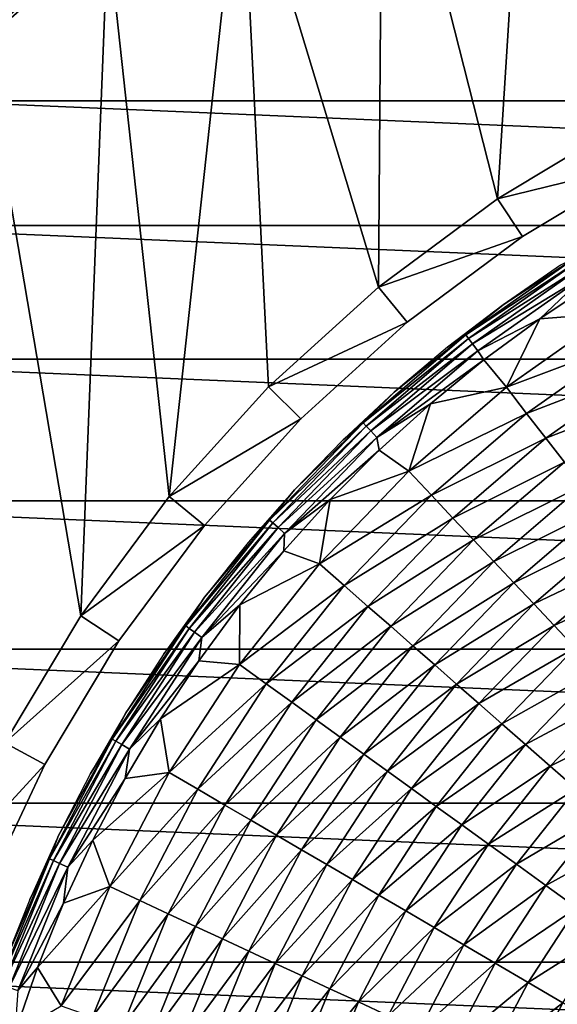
# Model space of a CAD drawing. Header units: millimetres. Extents: x -43.6 to 43.6, y -43.6 to 43.6.
# Tile 251 of 256: x -14.5 to -8.6, y 5 to 15.8. Entities that reach past the tile are written whole.
import ezdxf

# ---------------------------------------------------------------- set-up
doc = ezdxf.new("R2010")
doc.units = ezdxf.units.MM
doc.header["$LTSCALE"] = 52.148148
for name, color, linetype in [('125', 7, 'CONTINUOUS'), ('130', 7, 'CONTINUOUS'), ('134', 7, 'CONTINUOUS'), ('135', 7, 'CONTINUOUS'), ('140', 7, 'CONTINUOUS'), ('142', 7, 'CONTINUOUS'), ('143', 7, 'CONTINUOUS'), ('144', 7, 'CONTINUOUS'), ('146', 7, 'CONTINUOUS'), ('149', 7, 'CONTINUOUS')]:
    doc.layers.add(name, color=color, linetype=linetype)

msp = doc.modelspace()

# ---------------------------------------------------------------- linework, layer by layer
at = {"layer": '125', "color": 96, "linetype": 'Continuous', "true_color": 0x008000}
for points in [[(-15.522, 14.877, -12.879), (-14.205, 16.139, -12.879), (-15.522, 14.877, -26.729), (-15.522, 14.877, -12.879)], [(-15.522, 14.877, -26.729), (-14.205, 16.139, -12.879), (-14.205, 16.139, -26.729), (-15.522, 14.877, -26.729)]]:
    msp.add_3dface(points, dxfattribs=at)
at = {"layer": '130', "color": 96, "linetype": 'Continuous', "true_color": 0x008000}
msp.add_3dface([(-14.205, 16.139, -12.879), (-15.522, 14.877, -12.879), (-14.575, 15.832, -12.683), (-14.205, 16.139, -12.879)], dxfattribs=at)
at = {"layer": '134', "color": 96, "linetype": 'Continuous', "true_color": 0x008000}
for points in [[(-7.589, 14.199, -7.979), (-8.945, 13.387, -7.979), (-7.589, 14.199, -9.629), (-7.589, 14.199, -7.979)], [(-7.589, 14.199, -9.629), (-8.945, 13.387, -7.979), (-8.945, 13.387, -9.629), (-7.589, 14.199, -9.629)], [(-8.945, 13.387, -7.979), (-10.214, 12.445, -7.979), (-8.945, 13.387, -9.629), (-8.945, 13.387, -7.979)], [(-8.945, 13.387, -9.629), (-10.214, 12.445, -7.979), (-10.214, 12.445, -9.629), (-8.945, 13.387, -9.629)], [(-10.214, 12.445, -7.979), (-11.384, 11.384, -7.979), (-10.214, 12.445, -9.629), (-10.214, 12.445, -7.979)], [(-10.214, 12.445, -9.629), (-11.384, 11.384, -7.979), (-11.384, 11.384, -9.629), (-10.214, 12.445, -9.629)], [(-11.384, 11.384, -7.979), (-12.445, 10.214, -7.979), (-11.384, 11.384, -9.629), (-11.384, 11.384, -7.979)], [(-11.384, 11.384, -9.629), (-12.445, 10.214, -7.979), (-12.445, 10.214, -9.629), (-11.384, 11.384, -9.629)], [(-12.445, 10.214, -7.979), (-13.387, 8.945, -7.979), (-12.445, 10.214, -9.629), (-12.445, 10.214, -7.979)], [(-12.445, 10.214, -9.629), (-13.387, 8.945, -7.979), (-13.387, 8.945, -9.629), (-12.445, 10.214, -9.629)], [(-13.387, 8.945, -7.979), (-14.199, 7.589, -7.979), (-13.387, 8.945, -9.629), (-13.387, 8.945, -7.979)], [(-13.387, 8.945, -9.629), (-14.199, 7.589, -7.979), (-14.199, 7.589, -9.629), (-13.387, 8.945, -9.629)], [(-14.199, 7.589, -7.979), (-14.874, 6.161, -7.979), (-14.199, 7.589, -9.629), (-14.199, 7.589, -7.979)], [(-14.199, 7.589, -9.629), (-14.874, 6.161, -7.979), (-14.874, 6.161, -9.629), (-14.199, 7.589, -9.629)]]:
    msp.add_3dface(points, dxfattribs=at)
at = {"layer": '135', "color": 96, "linetype": 'Continuous', "true_color": 0x008000}
for points in [[(-7.162, 20.272, -7.479), (-8.855, 19.592, -7.479), (-7.825, 14.64, -7.479), (-7.162, 20.272, -7.479)], [(-8.855, 19.592, -7.479), (-10.485, 18.77, -7.479), (-9.222, 13.802, -7.479), (-8.855, 19.592, -7.479)], [(-7.825, 14.64, -7.479), (-8.855, 19.592, -7.479), (-9.222, 13.802, -7.479), (-7.825, 14.64, -7.479)], [(-10.485, 18.77, -7.479), (-12.039, 17.813, -7.479), (-10.531, 12.832, -7.479), (-10.485, 18.77, -7.479)], [(-9.222, 13.802, -7.479), (-10.485, 18.77, -7.479), (-10.531, 12.832, -7.479), (-9.222, 13.802, -7.479)], [(-12.039, 17.813, -7.479), (-13.507, 16.728, -7.479), (-12.832, 10.531, -7.479), (-12.039, 17.813, -7.479)], [(-11.738, 11.738, -7.479), (-12.039, 17.813, -7.479), (-12.832, 10.531, -7.479), (-11.738, 11.738, -7.479)], [(-10.531, 12.832, -7.479), (-12.039, 17.813, -7.479), (-11.738, 11.738, -7.479), (-10.531, 12.832, -7.479)], [(-13.507, 16.728, -7.479), (-14.876, 15.522, -7.479), (-13.802, 9.222, -7.479), (-13.507, 16.728, -7.479)], [(-12.832, 10.531, -7.479), (-13.507, 16.728, -7.479), (-13.802, 9.222, -7.479), (-12.832, 10.531, -7.479)], [(-13.802, 9.222, -7.479), (-14.876, 15.522, -7.479), (-14.64, 7.825, -7.479), (-13.802, 9.222, -7.479)]]:
    msp.add_3dface(points, dxfattribs=at)
at = {"layer": '140', "color": 96, "linetype": 'Continuous', "true_color": 0x008000}
msp.add_3dface([(-14.876, 15.522, -7.479), (-13.507, 16.728, -7.479), (-14.637, 15.9, -7.491), (-14.876, 15.522, -7.479)], dxfattribs=at)
at = {"layer": '142', "color": 96, "linetype": 'Continuous', "true_color": 0x008000}
for points in [[(-7.589, 14.199, -7.979), (-7.825, 14.64, -7.479), (-9.222, 13.802, -7.479), (-7.589, 14.199, -7.979)], [(-8.945, 13.387, -7.979), (-7.589, 14.199, -7.979), (-9.222, 13.802, -7.479), (-8.945, 13.387, -7.979)], [(-8.945, 13.387, -7.979), (-9.222, 13.802, -7.479), (-10.531, 12.832, -7.479), (-8.945, 13.387, -7.979)], [(-10.214, 12.445, -7.979), (-8.945, 13.387, -7.979), (-10.531, 12.832, -7.479), (-10.214, 12.445, -7.979)], [(-10.214, 12.445, -7.979), (-10.531, 12.832, -7.479), (-11.738, 11.738, -7.479), (-10.214, 12.445, -7.979)], [(-11.384, 11.384, -7.979), (-10.214, 12.445, -7.979), (-11.738, 11.738, -7.479), (-11.384, 11.384, -7.979)], [(-11.384, 11.384, -7.979), (-11.738, 11.738, -7.479), (-12.832, 10.531, -7.479), (-11.384, 11.384, -7.979)], [(-12.445, 10.214, -7.979), (-11.384, 11.384, -7.979), (-12.832, 10.531, -7.479), (-12.445, 10.214, -7.979)], [(-12.445, 10.214, -7.979), (-12.832, 10.531, -7.479), (-13.802, 9.222, -7.479), (-12.445, 10.214, -7.979)], [(-13.387, 8.945, -7.979), (-12.445, 10.214, -7.979), (-13.802, 9.222, -7.479), (-13.387, 8.945, -7.979)], [(-13.387, 8.945, -7.979), (-13.802, 9.222, -7.479), (-14.64, 7.825, -7.479), (-13.387, 8.945, -7.979)], [(-14.199, 7.589, -7.979), (-13.387, 8.945, -7.979), (-14.64, 7.825, -7.479), (-14.199, 7.589, -7.979)], [(-14.199, 7.589, -7.979), (-14.64, 7.825, -7.479), (-15.336, 6.353, -7.479), (-14.199, 7.589, -7.979)], [(-14.874, 6.161, -7.979), (-14.199, 7.589, -7.979), (-15.336, 6.353, -7.479), (-14.874, 6.161, -7.979)]]:
    msp.add_3dface(points, dxfattribs=at)
at = {"layer": '143', "color": 9, "linetype": 'Continuous', "true_color": 0xc2bdad}
for points in [[(-14.205, 16.139, -75.529), (15.522, 14.877, -75.529), (-15.522, 14.877, -75.529), (-14.205, 16.139, -75.529)], [(14.205, 16.139, -75.529), (15.522, 14.877, -75.529), (-14.205, 16.139, -75.529), (14.205, 16.139, -75.529)], [(-15.522, 14.877, -75.529), (16.728, 13.507, -75.529), (-16.728, 13.507, -75.529), (-15.522, 14.877, -75.529)], [(15.522, 14.877, -75.529), (16.728, 13.507, -75.529), (-15.522, 14.877, -75.529), (15.522, 14.877, -75.529)], [(-16.728, 13.507, -75.529), (17.813, 12.039, -75.529), (-17.813, 12.039, -75.529), (-16.728, 13.507, -75.529)], [(16.728, 13.507, -75.529), (17.813, 12.039, -75.529), (-16.728, 13.507, -75.529), (16.728, 13.507, -75.529)], [(-17.813, 12.039, -75.529), (18.77, 10.485, -75.529), (-18.77, 10.485, -75.529), (-17.813, 12.039, -75.529)], [(17.813, 12.039, -75.529), (18.77, 10.485, -75.529), (-17.813, 12.039, -75.529), (17.813, 12.039, -75.529)], [(-18.77, 10.485, -75.529), (19.591, 8.856, -75.529), (-19.591, 8.856, -75.529), (-18.77, 10.485, -75.529)], [(18.77, 10.485, -75.529), (19.591, 8.856, -75.529), (-18.77, 10.485, -75.529), (18.77, 10.485, -75.529)], [(-19.591, 8.856, -75.529), (20.272, 7.162, -75.529), (-20.272, 7.162, -75.529), (-19.591, 8.856, -75.529)], [(19.591, 8.856, -75.529), (20.272, 7.162, -75.529), (-19.591, 8.856, -75.529), (19.591, 8.856, -75.529)], [(-20.272, 7.162, -75.529), (20.806, 5.418, -75.529), (-20.806, 5.418, -75.529), (-20.272, 7.162, -75.529)], [(20.272, 7.162, -75.529), (20.806, 5.418, -75.529), (-20.272, 7.162, -75.529), (20.272, 7.162, -75.529)], [(-20.806, 5.418, -75.529), (21.191, 3.634, -75.529), (-21.191, 3.634, -75.529), (-20.806, 5.418, -75.529)], [(20.806, 5.418, -75.529), (21.191, 3.634, -75.529), (-20.806, 5.418, -75.529), (20.806, 5.418, -75.529)]]:
    msp.add_3dface(points, dxfattribs=at)
at = {"layer": '144', "color": 9, "linetype": 'Continuous', "true_color": 0xc2bdad}
for points in [[(-14.205, 16.139, -75.529), (-15.522, 14.877, -75.529), (-14.205, 16.139, -26.629), (-14.205, 16.139, -75.529)], [(-14.205, 16.139, -26.629), (-15.522, 14.877, -75.529), (-15.522, 14.877, -26.629), (-14.205, 16.139, -26.629)]]:
    msp.add_3dface(points, dxfattribs=at)
at = {"layer": '146', "linetype": 'Continuous'}
for points in [[(-8.757, 12.485, -7.727), (-7.968, 12.546, -7.357), (-8.123, 12.907, -7.727), (-8.757, 12.485, -7.727)], [(-9.37, 12.033, -7.727), (-9.124, 11.732, -7.357), (-8.757, 12.485, -7.727), (-9.37, 12.033, -7.727)], [(-9.124, 11.732, -7.357), (-7.968, 12.546, -7.357), (-8.757, 12.485, -7.727), (-9.124, 11.732, -7.357)], [(-7.968, 12.546, -7.357), (-9.124, 11.732, -7.357), (-7.773, 12.238, -6.926), (-7.968, 12.546, -7.357)], [(-7.773, 12.238, -6.926), (-9.124, 11.732, -7.357), (-8.901, 11.444, -6.926), (-7.773, 12.238, -6.926)], [(-7.773, 12.238, -6.926), (-8.901, 11.444, -6.926), (-7.588, 11.947, -6.442), (-7.773, 12.238, -6.926)], [(-9.959, 11.55, -7.727), (-9.124, 11.732, -7.357), (-9.37, 12.033, -7.727), (-9.959, 11.55, -7.727)], [(-7.588, 11.947, -6.442), (-8.901, 11.444, -6.926), (-8.689, 11.172, -6.442), (-7.588, 11.947, -6.442)], [(-7.588, 11.947, -6.442), (-8.689, 11.172, -6.442), (-7.41, 11.667, -5.913), (-7.588, 11.947, -6.442)], [(-10.198, 10.811, -7.357), (-9.124, 11.732, -7.357), (-9.959, 11.55, -7.727), (-10.198, 10.811, -7.357)], [(-9.124, 11.732, -7.357), (-10.198, 10.811, -7.357), (-8.901, 11.444, -6.926), (-9.124, 11.732, -7.357)], [(-7.41, 11.667, -5.913), (-8.689, 11.172, -6.442), (-8.485, 10.91, -5.913), (-7.41, 11.667, -5.913)], [(-10.523, 11.039, -7.727), (-10.198, 10.811, -7.357), (-9.959, 11.55, -7.727), (-10.523, 11.039, -7.727)], [(-8.901, 11.444, -6.926), (-10.198, 10.811, -7.357), (-9.948, 10.546, -6.926), (-8.901, 11.444, -6.926)], [(-8.901, 11.444, -6.926), (-9.948, 10.546, -6.926), (-8.689, 11.172, -6.442), (-8.901, 11.444, -6.926)], [(-8.689, 11.172, -6.442), (-9.948, 10.546, -6.926), (-9.712, 10.295, -6.442), (-8.689, 11.172, -6.442)], [(-8.689, 11.172, -6.442), (-9.712, 10.295, -6.442), (-8.485, 10.91, -5.913), (-8.689, 11.172, -6.442)], [(-11.061, 10.499, -7.727), (-10.198, 10.811, -7.357), (-10.523, 11.039, -7.727), (-11.061, 10.499, -7.727)], [(-8.485, 10.91, -5.913), (-9.712, 10.295, -6.442), (-9.484, 10.054, -5.913), (-8.485, 10.91, -5.913)], [(-8.485, 10.91, -5.913), (-9.484, 10.054, -5.913), (-8.286, 10.654, -5.344), (-8.485, 10.91, -5.913)], [(-11.18, 9.793, -7.357), (-10.198, 10.811, -7.357), (-11.061, 10.499, -7.727), (-11.18, 9.793, -7.357)], [(-10.198, 10.811, -7.357), (-11.18, 9.793, -7.357), (-9.948, 10.546, -6.926), (-10.198, 10.811, -7.357)], [(-8.286, 10.654, -5.344), (-9.484, 10.054, -5.913), (-9.262, 9.818, -5.344), (-8.286, 10.654, -5.344)], [(-8.286, 10.654, -5.344), (-9.262, 9.818, -5.344), (-8.09, 10.401, -4.745), (-8.286, 10.654, -5.344)], [(-11.572, 9.933, -7.727), (-11.18, 9.793, -7.357), (-11.061, 10.499, -7.727), (-11.572, 9.933, -7.727)], [(-9.948, 10.546, -6.926), (-11.18, 9.793, -7.357), (-10.906, 9.553, -6.926), (-9.948, 10.546, -6.926)], [(-9.948, 10.546, -6.926), (-10.906, 9.553, -6.926), (-9.712, 10.295, -6.442), (-9.948, 10.546, -6.926)], [(-8.09, 10.401, -4.745), (-9.262, 9.818, -5.344), (-9.042, 9.585, -4.745), (-8.09, 10.401, -4.745)], [(-8.09, 10.401, -4.745), (-9.042, 9.585, -4.745), (-7.893, 10.148, -4.12), (-8.09, 10.401, -4.745)], [(-9.712, 10.295, -6.442), (-10.906, 9.553, -6.926), (-10.646, 9.325, -6.442), (-9.712, 10.295, -6.442)], [(-9.712, 10.295, -6.442), (-10.646, 9.325, -6.442), (-9.484, 10.054, -5.913), (-9.712, 10.295, -6.442)], [(-7.893, 10.148, -4.12), (-9.042, 9.585, -4.745), (-8.822, 9.352, -4.12), (-7.893, 10.148, -4.12)], [(-7.893, 10.148, -4.12), (-8.822, 9.352, -4.12), (-7.692, 9.89, -3.478), (-7.893, 10.148, -4.12)], [(-9.484, 10.054, -5.913), (-10.646, 9.325, -6.442), (-10.396, 9.107, -5.913), (-9.484, 10.054, -5.913)], [(-9.484, 10.054, -5.913), (-10.396, 9.107, -5.913), (-9.262, 9.818, -5.344), (-9.484, 10.054, -5.913)], [(-12.054, 9.342, -7.727), (-11.18, 9.793, -7.357), (-11.572, 9.933, -7.727), (-12.054, 9.342, -7.727)], [(-7.692, 9.89, -3.478), (-8.822, 9.352, -4.12), (-8.598, 9.114, -3.478), (-7.692, 9.89, -3.478)], [(-7.692, 9.89, -3.478), (-8.598, 9.114, -3.478), (-7.487, 9.626, -2.822), (-7.692, 9.89, -3.478)], [(-12.06, 8.686, -7.357), (-11.18, 9.793, -7.357), (-12.054, 9.342, -7.727), (-12.06, 8.686, -7.357)], [(-11.18, 9.793, -7.357), (-12.06, 8.686, -7.357), (-10.906, 9.553, -6.926), (-11.18, 9.793, -7.357)], [(-9.262, 9.818, -5.344), (-10.396, 9.107, -5.913), (-10.153, 8.893, -5.344), (-9.262, 9.818, -5.344)], [(-9.262, 9.818, -5.344), (-10.153, 8.893, -5.344), (-9.042, 9.585, -4.745), (-9.262, 9.818, -5.344)], [(-10.906, 9.553, -6.926), (-12.06, 8.686, -7.357), (-11.765, 8.473, -6.926), (-10.906, 9.553, -6.926)], [(-10.906, 9.553, -6.926), (-11.765, 8.473, -6.926), (-10.646, 9.325, -6.442), (-10.906, 9.553, -6.926)], [(-9.042, 9.585, -4.745), (-10.153, 8.893, -5.344), (-9.912, 8.682, -4.745), (-9.042, 9.585, -4.745)], [(-9.042, 9.585, -4.745), (-9.912, 8.682, -4.745), (-8.822, 9.352, -4.12), (-9.042, 9.585, -4.745)], [(-7.487, 9.626, -2.822), (-8.598, 9.114, -3.478), (-8.368, 8.871, -2.822), (-7.487, 9.626, -2.822)], [(-12.507, 8.727, -7.727), (-12.06, 8.686, -7.357), (-12.054, 9.342, -7.727), (-12.507, 8.727, -7.727)], [(-10.646, 9.325, -6.442), (-11.765, 8.473, -6.926), (-11.484, 8.271, -6.442), (-10.646, 9.325, -6.442)], [(-10.646, 9.325, -6.442), (-11.484, 8.271, -6.442), (-10.396, 9.107, -5.913), (-10.646, 9.325, -6.442)], [(-8.822, 9.352, -4.12), (-9.912, 8.682, -4.745), (-9.671, 8.471, -4.12), (-8.822, 9.352, -4.12)], [(-8.822, 9.352, -4.12), (-9.671, 8.471, -4.12), (-8.598, 9.114, -3.478), (-8.822, 9.352, -4.12)], [(-10.396, 9.107, -5.913), (-11.484, 8.271, -6.442), (-11.215, 8.077, -5.913), (-10.396, 9.107, -5.913)], [(-10.396, 9.107, -5.913), (-11.215, 8.077, -5.913), (-10.153, 8.893, -5.344), (-10.396, 9.107, -5.913)], [(-8.598, 9.114, -3.478), (-9.671, 8.471, -4.12), (-9.425, 8.256, -3.478), (-8.598, 9.114, -3.478)], [(-8.598, 9.114, -3.478), (-9.425, 8.256, -3.478), (-8.368, 8.871, -2.822), (-8.598, 9.114, -3.478)], [(-10.153, 8.893, -5.344), (-11.215, 8.077, -5.913), (-10.952, 7.888, -5.344), (-10.153, 8.893, -5.344)], [(-10.153, 8.893, -5.344), (-10.952, 7.888, -5.344), (-9.912, 8.682, -4.745), (-10.153, 8.893, -5.344)], [(-8.368, 8.871, -2.822), (-9.425, 8.256, -3.478), (-9.173, 8.035, -2.822), (-8.368, 8.871, -2.822)], [(-8.368, 8.871, -2.822), (-9.173, 8.035, -2.822), (-8.13, 8.619, -2.161), (-8.368, 8.871, -2.822)], [(-12.928, 8.09, -7.727), (-12.06, 8.686, -7.357), (-12.507, 8.727, -7.727), (-12.928, 8.09, -7.727)], [(-12.831, 7.5, -7.357), (-12.06, 8.686, -7.357), (-12.928, 8.09, -7.727), (-12.831, 7.5, -7.357)], [(-12.06, 8.686, -7.357), (-12.831, 7.5, -7.357), (-11.765, 8.473, -6.926), (-12.06, 8.686, -7.357)], [(-9.912, 8.682, -4.745), (-10.952, 7.888, -5.344), (-10.693, 7.701, -4.745), (-9.912, 8.682, -4.745)], [(-9.912, 8.682, -4.745), (-10.693, 7.701, -4.745), (-9.671, 8.471, -4.12), (-9.912, 8.682, -4.745)], [(-8.13, 8.619, -2.161), (-9.173, 8.035, -2.822), (-8.913, 7.807, -2.161), (-8.13, 8.619, -2.161)], [(-8.13, 8.619, -2.161), (-8.913, 7.807, -2.161), (-7.882, 8.356, -1.498), (-8.13, 8.619, -2.161)], [(-11.765, 8.473, -6.926), (-12.831, 7.5, -7.357), (-12.517, 7.316, -6.926), (-11.765, 8.473, -6.926)], [(-11.765, 8.473, -6.926), (-12.517, 7.316, -6.926), (-11.484, 8.271, -6.442), (-11.765, 8.473, -6.926)], [(-9.671, 8.471, -4.12), (-10.693, 7.701, -4.745), (-10.432, 7.513, -4.12), (-9.671, 8.471, -4.12)], [(-9.671, 8.471, -4.12), (-10.432, 7.513, -4.12), (-9.425, 8.256, -3.478), (-9.671, 8.471, -4.12)], [(-7.882, 8.356, -1.498), (-8.913, 7.807, -2.161), (-8.641, 7.569, -1.498), (-7.882, 8.356, -1.498)], [(-7.882, 8.356, -1.498), (-8.641, 7.569, -1.498), (-7.623, 8.081, -0.839), (-7.882, 8.356, -1.498)], [(-11.484, 8.271, -6.442), (-12.517, 7.316, -6.926), (-12.219, 7.142, -6.442), (-11.484, 8.271, -6.442)], [(-11.484, 8.271, -6.442), (-12.219, 7.142, -6.442), (-11.215, 8.077, -5.913), (-11.484, 8.271, -6.442)], [(-9.425, 8.256, -3.478), (-10.432, 7.513, -4.12), (-10.167, 7.323, -3.478), (-9.425, 8.256, -3.478)], [(-9.425, 8.256, -3.478), (-10.167, 7.323, -3.478), (-9.173, 8.035, -2.822), (-9.425, 8.256, -3.478)], [(-13.317, 7.433, -7.727), (-12.831, 7.5, -7.357), (-12.928, 8.09, -7.727), (-13.317, 7.433, -7.727)], [(-11.215, 8.077, -5.913), (-12.219, 7.142, -6.442), (-11.932, 6.975, -5.913), (-11.215, 8.077, -5.913)], [(-11.215, 8.077, -5.913), (-11.932, 6.975, -5.913), (-10.952, 7.888, -5.344), (-11.215, 8.077, -5.913)], [(-9.173, 8.035, -2.822), (-10.167, 7.323, -3.478), (-9.896, 7.127, -2.822), (-9.173, 8.035, -2.822)], [(-9.173, 8.035, -2.822), (-9.896, 7.127, -2.822), (-8.913, 7.807, -2.161), (-9.173, 8.035, -2.822)], [(-7.623, 8.081, -0.839), (-8.641, 7.569, -1.498), (-8.356, 7.32, -0.839), (-7.623, 8.081, -0.839)], [(-10.952, 7.888, -5.344), (-11.932, 6.975, -5.913), (-11.653, 6.811, -5.344), (-10.952, 7.888, -5.344)], [(-10.952, 7.888, -5.344), (-11.653, 6.811, -5.344), (-10.693, 7.701, -4.745), (-10.952, 7.888, -5.344)], [(-8.913, 7.807, -2.161), (-9.896, 7.127, -2.822), (-9.615, 6.924, -2.161), (-8.913, 7.807, -2.161)], [(-8.913, 7.807, -2.161), (-9.615, 6.924, -2.161), (-8.641, 7.569, -1.498), (-8.913, 7.807, -2.161)], [(-10.693, 7.701, -4.745), (-11.653, 6.811, -5.344), (-11.376, 6.65, -4.745), (-10.693, 7.701, -4.745)], [(-10.693, 7.701, -4.745), (-11.376, 6.65, -4.745), (-10.432, 7.513, -4.12), (-10.693, 7.701, -4.745)], [(-13.486, 6.246, -7.357), (-12.831, 7.5, -7.357), (-13.672, 6.757, -7.727), (-13.486, 6.246, -7.357)], [(-13.672, 6.757, -7.727), (-12.831, 7.5, -7.357), (-13.317, 7.433, -7.727), (-13.672, 6.757, -7.727)], [(-12.831, 7.5, -7.357), (-13.486, 6.246, -7.357), (-12.517, 7.316, -6.926), (-12.831, 7.5, -7.357)], [(-10.432, 7.513, -4.12), (-11.376, 6.65, -4.745), (-11.099, 6.488, -4.12), (-10.432, 7.513, -4.12)], [(-10.432, 7.513, -4.12), (-11.099, 6.488, -4.12), (-10.167, 7.323, -3.478), (-10.432, 7.513, -4.12)], [(-8.641, 7.569, -1.498), (-9.615, 6.924, -2.161), (-9.321, 6.713, -1.498), (-8.641, 7.569, -1.498)], [(-8.641, 7.569, -1.498), (-9.321, 6.713, -1.498), (-8.356, 7.32, -0.839), (-8.641, 7.569, -1.498)], [(-12.517, 7.316, -6.926), (-13.486, 6.246, -7.357), (-13.155, 6.093, -6.926), (-12.517, 7.316, -6.926)], [(-12.517, 7.316, -6.926), (-13.155, 6.093, -6.926), (-12.219, 7.142, -6.442), (-12.517, 7.316, -6.926)], [(-10.167, 7.323, -3.478), (-11.099, 6.488, -4.12), (-10.817, 6.323, -3.478), (-10.167, 7.323, -3.478)], [(-10.167, 7.323, -3.478), (-10.817, 6.323, -3.478), (-9.896, 7.127, -2.822), (-10.167, 7.323, -3.478)], [(-8.356, 7.32, -0.839), (-9.321, 6.713, -1.498), (-9.014, 6.492, -0.839), (-8.356, 7.32, -0.839)], [(-8.356, 7.32, -0.839), (-9.014, 6.492, -0.839), (-8.057, 7.057, -0.188), (-8.356, 7.32, -0.839)], [(-12.219, 7.142, -6.442), (-13.155, 6.093, -6.926), (-12.842, 5.948, -6.442), (-12.219, 7.142, -6.442)], [(-12.219, 7.142, -6.442), (-12.842, 5.948, -6.442), (-11.932, 6.975, -5.913), (-12.219, 7.142, -6.442)], [(-9.896, 7.127, -2.822), (-10.817, 6.323, -3.478), (-10.528, 6.154, -2.822), (-9.896, 7.127, -2.822)], [(-9.896, 7.127, -2.822), (-10.528, 6.154, -2.822), (-9.615, 6.924, -2.161), (-9.896, 7.127, -2.822)], [(-8.057, 7.057, -0.188), (-9.014, 6.492, -0.839), (-8.691, 6.259, -0.188), (-8.057, 7.057, -0.188)], [(-8.057, 7.057, -0.188), (-8.691, 6.259, -0.188), (-7.741, 6.781, 0.449), (-8.057, 7.057, -0.188)], [(-11.932, 6.975, -5.913), (-12.842, 5.948, -6.442), (-12.541, 5.809, -5.913), (-11.932, 6.975, -5.913)], [(-11.932, 6.975, -5.913), (-12.541, 5.809, -5.913), (-11.653, 6.811, -5.344), (-11.932, 6.975, -5.913)], [(-9.615, 6.924, -2.161), (-10.528, 6.154, -2.822), (-10.229, 5.979, -2.161), (-9.615, 6.924, -2.161)], [(-9.615, 6.924, -2.161), (-10.229, 5.979, -2.161), (-9.321, 6.713, -1.498), (-9.615, 6.924, -2.161)], [(-13.993, 6.064, -7.727), (-13.486, 6.246, -7.357), (-13.672, 6.757, -7.727), (-13.993, 6.064, -7.727)], [(-11.653, 6.811, -5.344), (-12.541, 5.809, -5.913), (-12.247, 5.673, -5.344), (-11.653, 6.811, -5.344)], [(-11.653, 6.811, -5.344), (-12.247, 5.673, -5.344), (-11.376, 6.65, -4.745), (-11.653, 6.811, -5.344)], [(-9.321, 6.713, -1.498), (-10.229, 5.979, -2.161), (-9.917, 5.797, -1.498), (-9.321, 6.713, -1.498)], [(-9.321, 6.713, -1.498), (-9.917, 5.797, -1.498), (-9.014, 6.492, -0.839), (-9.321, 6.713, -1.498)], [(-7.741, 6.781, 0.449), (-8.691, 6.259, -0.188), (-8.351, 6.014, 0.449), (-7.741, 6.781, 0.449)], [(-11.376, 6.65, -4.745), (-12.247, 5.673, -5.344), (-11.957, 5.538, -4.745), (-11.376, 6.65, -4.745)], [(-11.376, 6.65, -4.745), (-11.957, 5.538, -4.745), (-11.099, 6.488, -4.12), (-11.376, 6.65, -4.745)], [(-9.014, 6.492, -0.839), (-9.917, 5.797, -1.498), (-9.59, 5.606, -0.839), (-9.014, 6.492, -0.839)], [(-9.014, 6.492, -0.839), (-9.59, 5.606, -0.839), (-8.691, 6.259, -0.188), (-9.014, 6.492, -0.839)], [(-11.099, 6.488, -4.12), (-11.957, 5.538, -4.745), (-11.665, 5.403, -4.12), (-11.099, 6.488, -4.12)], [(-11.099, 6.488, -4.12), (-11.665, 5.403, -4.12), (-10.817, 6.323, -3.478), (-11.099, 6.488, -4.12)], [(-10.817, 6.323, -3.478), (-11.665, 5.403, -4.12), (-11.369, 5.266, -3.478), (-10.817, 6.323, -3.478)], [(-10.817, 6.323, -3.478), (-11.369, 5.266, -3.478), (-10.528, 6.154, -2.822), (-10.817, 6.323, -3.478)], [(-14.018, 4.936, -7.357), (-13.486, 6.246, -7.357), (-14.279, 5.357, -7.727), (-14.018, 4.936, -7.357)], [(-14.279, 5.357, -7.727), (-13.486, 6.246, -7.357), (-13.993, 6.064, -7.727), (-14.279, 5.357, -7.727)], [(-13.486, 6.246, -7.357), (-14.018, 4.936, -7.357), (-13.155, 6.093, -6.926), (-13.486, 6.246, -7.357)], [(-8.691, 6.259, -0.188), (-9.59, 5.606, -0.839), (-9.247, 5.405, -0.188), (-8.691, 6.259, -0.188)], [(-8.691, 6.259, -0.188), (-9.247, 5.405, -0.188), (-8.351, 6.014, 0.449), (-8.691, 6.259, -0.188)], [(-13.155, 6.093, -6.926), (-14.018, 4.936, -7.357), (-13.675, 4.815, -6.926), (-13.155, 6.093, -6.926)], [(-13.155, 6.093, -6.926), (-13.675, 4.815, -6.926), (-12.842, 5.948, -6.442), (-13.155, 6.093, -6.926)], [(-10.528, 6.154, -2.822), (-11.369, 5.266, -3.478), (-11.066, 5.125, -2.822), (-10.528, 6.154, -2.822)], [(-10.528, 6.154, -2.822), (-11.066, 5.125, -2.822), (-10.229, 5.979, -2.161), (-10.528, 6.154, -2.822)], [(-10.229, 5.979, -2.161), (-11.066, 5.125, -2.822), (-10.751, 4.98, -2.161), (-10.229, 5.979, -2.161)], [(-10.229, 5.979, -2.161), (-10.751, 4.98, -2.161), (-9.917, 5.797, -1.498), (-10.229, 5.979, -2.161)], [(-8.351, 6.014, 0.449), (-9.247, 5.405, -0.188), (-8.885, 5.193, 0.449), (-8.351, 6.014, 0.449)], [(-8.351, 6.014, 0.449), (-8.885, 5.193, 0.449), (-7.992, 5.756, 1.068), (-8.351, 6.014, 0.449)], [(-12.842, 5.948, -6.442), (-13.675, 4.815, -6.926), (-13.349, 4.701, -6.442), (-12.842, 5.948, -6.442)], [(-12.842, 5.948, -6.442), (-13.349, 4.701, -6.442), (-12.541, 5.809, -5.913), (-12.842, 5.948, -6.442)], [(-12.541, 5.809, -5.913), (-13.349, 4.701, -6.442), (-13.036, 4.59, -5.913), (-12.541, 5.809, -5.913)], [(-12.541, 5.809, -5.913), (-13.036, 4.59, -5.913), (-12.247, 5.673, -5.344), (-12.541, 5.809, -5.913)], [(-9.917, 5.797, -1.498), (-10.751, 4.98, -2.161), (-10.423, 4.828, -1.498), (-9.917, 5.797, -1.498)], [(-9.917, 5.797, -1.498), (-10.423, 4.828, -1.498), (-9.59, 5.606, -0.839), (-9.917, 5.797, -1.498)], [(-7.992, 5.756, 1.068), (-8.885, 5.193, 0.449), (-8.503, 4.97, 1.068), (-7.992, 5.756, 1.068)], [(-12.247, 5.673, -5.344), (-13.036, 4.59, -5.913), (-12.731, 4.483, -5.344), (-12.247, 5.673, -5.344)], [(-12.247, 5.673, -5.344), (-12.731, 4.483, -5.344), (-11.957, 5.538, -4.745), (-12.247, 5.673, -5.344)], [(-11.957, 5.538, -4.745), (-12.731, 4.483, -5.344), (-12.429, 4.377, -4.745), (-11.957, 5.538, -4.745)], [(-11.957, 5.538, -4.745), (-12.429, 4.377, -4.745), (-11.665, 5.403, -4.12), (-11.957, 5.538, -4.745)], [(-9.59, 5.606, -0.839), (-10.423, 4.828, -1.498), (-10.08, 4.669, -0.839), (-9.59, 5.606, -0.839)], [(-9.59, 5.606, -0.839), (-10.08, 4.669, -0.839), (-9.247, 5.405, -0.188), (-9.59, 5.606, -0.839)], [(-14.529, 4.636, -7.727), (-14.018, 4.936, -7.357), (-14.279, 5.357, -7.727), (-14.529, 4.636, -7.727)], [(-11.665, 5.403, -4.12), (-12.429, 4.377, -4.745), (-12.126, 4.27, -4.12), (-11.665, 5.403, -4.12)], [(-11.665, 5.403, -4.12), (-12.126, 4.27, -4.12), (-11.369, 5.266, -3.478), (-11.665, 5.403, -4.12)], [(-9.247, 5.405, -0.188), (-10.08, 4.669, -0.839), (-9.719, 4.502, -0.188), (-9.247, 5.405, -0.188)], [(-9.247, 5.405, -0.188), (-9.719, 4.502, -0.188), (-8.885, 5.193, 0.449), (-9.247, 5.405, -0.188)], [(-11.369, 5.266, -3.478), (-12.126, 4.27, -4.12), (-11.819, 4.162, -3.478), (-11.369, 5.266, -3.478)], [(-11.369, 5.266, -3.478), (-11.819, 4.162, -3.478), (-11.066, 5.125, -2.822), (-11.369, 5.266, -3.478)], [(-8.885, 5.193, 0.449), (-9.719, 4.502, -0.188), (-9.338, 4.325, 0.449), (-8.885, 5.193, 0.449)], [(-8.885, 5.193, 0.449), (-9.338, 4.325, 0.449), (-8.503, 4.97, 1.068), (-8.885, 5.193, 0.449)], [(-11.066, 5.125, -2.822), (-11.819, 4.162, -3.478), (-11.503, 4.05, -2.822), (-11.066, 5.125, -2.822)], [(-11.066, 5.125, -2.822), (-11.503, 4.05, -2.822), (-10.751, 4.98, -2.161), (-11.066, 5.125, -2.822)], [(-10.751, 4.98, -2.161), (-11.503, 4.05, -2.822), (-11.176, 3.935, -2.161), (-10.751, 4.98, -2.161)], [(-10.751, 4.98, -2.161), (-11.176, 3.935, -2.161), (-10.423, 4.828, -1.498), (-10.751, 4.98, -2.161)], [(-8.503, 4.97, 1.068), (-9.338, 4.325, 0.449), (-8.937, 4.14, 1.068), (-8.503, 4.97, 1.068)], [(-8.503, 4.97, 1.068), (-8.937, 4.14, 1.068), (-8.101, 4.735, 1.667), (-8.503, 4.97, 1.068)]]:
    msp.add_3dface(points, dxfattribs=at)
at = {"layer": '149', "linetype": 'Continuous'}
for points in [[(-9.571, 12.306, -8.293), (-8.332, 13.12, -8.132), (-8.358, 13.16, -8.293), (-9.571, 12.306, -8.293)], [(-9.571, 12.306, -8.293), (-8.358, 13.16, -8.293), (-9.161, 12.638, -8.459), (-9.571, 12.306, -8.293)], [(-9.542, 12.268, -8.132), (-8.332, 13.12, -8.132), (-9.571, 12.306, -8.293), (-9.542, 12.268, -8.132)], [(-9.542, 12.268, -8.132), (-8.293, 13.057, -7.981), (-8.332, 13.12, -8.132), (-9.542, 12.268, -8.132)], [(-9.161, 12.638, -8.459), (-8.358, 13.16, -8.293), (-8.53, 13.073, -8.459), (-9.161, 12.638, -8.459)], [(-9.496, 12.21, -7.981), (-8.293, 13.057, -7.981), (-9.542, 12.268, -8.132), (-9.496, 12.21, -7.981)], [(-9.496, 12.21, -7.981), (-8.24, 12.974, -7.845), (-8.293, 13.057, -7.981), (-9.496, 12.21, -7.981)], [(-9.436, 12.132, -7.845), (-8.24, 12.974, -7.845), (-9.496, 12.21, -7.981), (-9.436, 12.132, -7.845)], [(-9.436, 12.132, -7.845), (-8.757, 12.485, -7.727), (-8.24, 12.974, -7.845), (-9.436, 12.132, -7.845)], [(-8.757, 12.485, -7.727), (-8.123, 12.907, -7.727), (-8.24, 12.974, -7.845), (-8.757, 12.485, -7.727)], [(-9.771, 12.172, -8.459), (-9.571, 12.306, -8.293), (-9.161, 12.638, -8.459), (-9.771, 12.172, -8.459)], [(-9.37, 12.033, -7.727), (-8.757, 12.485, -7.727), (-9.436, 12.132, -7.845), (-9.37, 12.033, -7.727)], [(-10.697, 11.34, -8.293), (-9.542, 12.268, -8.132), (-9.571, 12.306, -8.293), (-10.697, 11.34, -8.293)], [(-10.697, 11.34, -8.293), (-9.571, 12.306, -8.293), (-10.358, 11.678, -8.459), (-10.697, 11.34, -8.293)], [(-10.665, 11.306, -8.132), (-9.542, 12.268, -8.132), (-10.697, 11.34, -8.293), (-10.665, 11.306, -8.132)], [(-10.665, 11.306, -8.132), (-9.496, 12.21, -7.981), (-9.542, 12.268, -8.132), (-10.665, 11.306, -8.132)], [(-10.358, 11.678, -8.459), (-9.571, 12.306, -8.293), (-9.771, 12.172, -8.459), (-10.358, 11.678, -8.459)], [(-10.614, 11.252, -7.981), (-9.496, 12.21, -7.981), (-10.665, 11.306, -8.132), (-10.614, 11.252, -7.981)], [(-10.614, 11.252, -7.981), (-9.436, 12.132, -7.845), (-9.496, 12.21, -7.981), (-10.614, 11.252, -7.981)], [(-10.547, 11.18, -7.845), (-9.436, 12.132, -7.845), (-10.614, 11.252, -7.981), (-10.547, 11.18, -7.845)], [(-10.547, 11.18, -7.845), (-9.37, 12.033, -7.727), (-9.436, 12.132, -7.845), (-10.547, 11.18, -7.845)], [(-9.959, 11.55, -7.727), (-9.37, 12.033, -7.727), (-10.547, 11.18, -7.845), (-9.959, 11.55, -7.727)], [(-10.919, 11.154, -8.459), (-10.697, 11.34, -8.293), (-10.358, 11.678, -8.459), (-10.919, 11.154, -8.459)], [(-10.523, 11.039, -7.727), (-9.959, 11.55, -7.727), (-10.547, 11.18, -7.845), (-10.523, 11.039, -7.727)], [(-11.727, 10.272, -8.293), (-10.665, 11.306, -8.132), (-10.697, 11.34, -8.293), (-11.727, 10.272, -8.293)], [(-11.727, 10.272, -8.293), (-10.697, 11.34, -8.293), (-11.454, 10.604, -8.459), (-11.727, 10.272, -8.293)], [(-11.691, 10.241, -8.132), (-10.665, 11.306, -8.132), (-11.727, 10.272, -8.293), (-11.691, 10.241, -8.132)], [(-11.691, 10.241, -8.132), (-10.614, 11.252, -7.981), (-10.665, 11.306, -8.132), (-11.691, 10.241, -8.132)], [(-11.635, 10.192, -7.981), (-10.614, 11.252, -7.981), (-11.691, 10.241, -8.132), (-11.635, 10.192, -7.981)], [(-11.635, 10.192, -7.981), (-10.547, 11.18, -7.845), (-10.614, 11.252, -7.981), (-11.635, 10.192, -7.981)], [(-11.454, 10.604, -8.459), (-10.697, 11.34, -8.293), (-10.919, 11.154, -8.459), (-11.454, 10.604, -8.459)], [(-11.562, 10.127, -7.845), (-10.547, 11.18, -7.845), (-11.635, 10.192, -7.981), (-11.562, 10.127, -7.845)], [(-11.562, 10.127, -7.845), (-10.523, 11.039, -7.727), (-10.547, 11.18, -7.845), (-11.562, 10.127, -7.845)], [(-11.061, 10.499, -7.727), (-10.523, 11.039, -7.727), (-11.562, 10.127, -7.845), (-11.061, 10.499, -7.727)], [(-11.963, 10.027, -8.459), (-11.727, 10.272, -8.293), (-11.454, 10.604, -8.459), (-11.963, 10.027, -8.459)], [(-11.572, 9.933, -7.727), (-11.061, 10.499, -7.727), (-11.562, 10.127, -7.845), (-11.572, 9.933, -7.727)], [(-12.65, 9.111, -8.293), (-11.691, 10.241, -8.132), (-11.727, 10.272, -8.293), (-12.65, 9.111, -8.293)], [(-12.65, 9.111, -8.293), (-11.727, 10.272, -8.293), (-12.442, 9.426, -8.459), (-12.65, 9.111, -8.293)], [(-12.611, 9.083, -8.132), (-11.691, 10.241, -8.132), (-12.65, 9.111, -8.293), (-12.611, 9.083, -8.132)], [(-12.611, 9.083, -8.132), (-11.635, 10.192, -7.981), (-11.691, 10.241, -8.132), (-12.611, 9.083, -8.132)], [(-12.552, 9.04, -7.981), (-11.635, 10.192, -7.981), (-12.611, 9.083, -8.132), (-12.552, 9.04, -7.981)], [(-12.552, 9.04, -7.981), (-11.562, 10.127, -7.845), (-11.635, 10.192, -7.981), (-12.552, 9.04, -7.981)], [(-12.442, 9.426, -8.459), (-11.727, 10.272, -8.293), (-11.963, 10.027, -8.459), (-12.442, 9.426, -8.459)], [(-12.472, 8.982, -7.845), (-11.562, 10.127, -7.845), (-12.552, 9.04, -7.981), (-12.472, 8.982, -7.845)], [(-12.472, 8.982, -7.845), (-11.572, 9.933, -7.727), (-11.562, 10.127, -7.845), (-12.472, 8.982, -7.845)], [(-12.054, 9.342, -7.727), (-11.572, 9.933, -7.727), (-12.472, 8.982, -7.845), (-12.054, 9.342, -7.727)], [(-12.891, 8.802, -8.459), (-12.65, 9.111, -8.293), (-12.442, 9.426, -8.459), (-12.891, 8.802, -8.459)], [(-12.507, 8.727, -7.727), (-12.054, 9.342, -7.727), (-12.472, 8.982, -7.845), (-12.507, 8.727, -7.727)], [(-13.459, 7.867, -8.293), (-12.611, 9.083, -8.132), (-12.65, 9.111, -8.293), (-13.459, 7.867, -8.293)], [(-13.459, 7.867, -8.293), (-12.65, 9.111, -8.293), (-13.309, 8.156, -8.459), (-13.459, 7.867, -8.293)], [(-13.309, 8.156, -8.459), (-12.65, 9.111, -8.293), (-12.891, 8.802, -8.459), (-13.309, 8.156, -8.459)], [(-13.418, 7.843, -8.132), (-12.611, 9.083, -8.132), (-13.459, 7.867, -8.293), (-13.418, 7.843, -8.132)], [(-13.418, 7.843, -8.132), (-12.552, 9.04, -7.981), (-12.611, 9.083, -8.132), (-13.418, 7.843, -8.132)], [(-13.354, 7.806, -7.981), (-12.552, 9.04, -7.981), (-13.418, 7.843, -8.132), (-13.354, 7.806, -7.981)], [(-13.354, 7.806, -7.981), (-12.472, 8.982, -7.845), (-12.552, 9.04, -7.981), (-13.354, 7.806, -7.981)], [(-13.269, 7.756, -7.845), (-12.472, 8.982, -7.845), (-13.354, 7.806, -7.981), (-13.269, 7.756, -7.845)], [(-13.269, 7.756, -7.845), (-12.507, 8.727, -7.727), (-12.472, 8.982, -7.845), (-13.269, 7.756, -7.845)], [(-12.928, 8.09, -7.727), (-12.507, 8.727, -7.727), (-13.269, 7.756, -7.845), (-12.928, 8.09, -7.727)], [(-13.695, 7.49, -8.459), (-13.459, 7.867, -8.293), (-13.309, 8.156, -8.459), (-13.695, 7.49, -8.459)], [(-13.317, 7.433, -7.727), (-12.928, 8.09, -7.727), (-13.269, 7.756, -7.845), (-13.317, 7.433, -7.727)], [(-14.146, 6.552, -8.293), (-13.418, 7.843, -8.132), (-13.459, 7.867, -8.293), (-14.146, 6.552, -8.293)], [(-14.146, 6.552, -8.293), (-13.459, 7.867, -8.293), (-14.047, 6.806, -8.459), (-14.146, 6.552, -8.293)], [(-14.103, 6.532, -8.132), (-13.418, 7.843, -8.132), (-14.146, 6.552, -8.293), (-14.103, 6.532, -8.132)], [(-14.103, 6.532, -8.132), (-13.354, 7.806, -7.981), (-13.418, 7.843, -8.132), (-14.103, 6.532, -8.132)], [(-14.036, 6.501, -7.981), (-13.354, 7.806, -7.981), (-14.103, 6.532, -8.132), (-14.036, 6.501, -7.981)], [(-14.047, 6.806, -8.459), (-13.459, 7.867, -8.293), (-13.695, 7.49, -8.459), (-14.047, 6.806, -8.459)], [(-14.036, 6.501, -7.981), (-13.269, 7.756, -7.845), (-13.354, 7.806, -7.981), (-14.036, 6.501, -7.981)], [(-13.947, 6.46, -7.845), (-13.269, 7.756, -7.845), (-14.036, 6.501, -7.981), (-13.947, 6.46, -7.845)], [(-13.947, 6.46, -7.845), (-13.317, 7.433, -7.727), (-13.269, 7.756, -7.845), (-13.947, 6.46, -7.845)], [(-13.672, 6.757, -7.727), (-13.317, 7.433, -7.727), (-13.947, 6.46, -7.845), (-13.672, 6.757, -7.727)], [(-14.365, 6.106, -8.459), (-14.146, 6.552, -8.293), (-14.047, 6.806, -8.459), (-14.365, 6.106, -8.459)], [(-13.993, 6.064, -7.727), (-13.672, 6.757, -7.727), (-13.947, 6.46, -7.845), (-13.993, 6.064, -7.727)], [(-14.704, 5.178, -8.293), (-14.103, 6.532, -8.132), (-14.146, 6.552, -8.293), (-14.704, 5.178, -8.293)], [(-14.704, 5.178, -8.293), (-14.146, 6.552, -8.293), (-14.649, 5.391, -8.459), (-14.704, 5.178, -8.293)], [(-14.66, 5.162, -8.132), (-14.103, 6.532, -8.132), (-14.704, 5.178, -8.293), (-14.66, 5.162, -8.132)], [(-14.66, 5.162, -8.132), (-14.036, 6.501, -7.981), (-14.103, 6.532, -8.132), (-14.66, 5.162, -8.132)], [(-14.59, 5.137, -7.981), (-14.036, 6.501, -7.981), (-14.66, 5.162, -8.132), (-14.59, 5.137, -7.981)], [(-14.649, 5.391, -8.459), (-14.146, 6.552, -8.293), (-14.365, 6.106, -8.459), (-14.649, 5.391, -8.459)], [(-14.59, 5.137, -7.981), (-13.947, 6.46, -7.845), (-14.036, 6.501, -7.981), (-14.59, 5.137, -7.981)], [(-14.497, 5.105, -7.845), (-13.947, 6.46, -7.845), (-14.59, 5.137, -7.981), (-14.497, 5.105, -7.845)], [(-14.497, 5.105, -7.845), (-13.993, 6.064, -7.727), (-13.947, 6.46, -7.845), (-14.497, 5.105, -7.845)], [(-14.279, 5.357, -7.727), (-13.993, 6.064, -7.727), (-14.497, 5.105, -7.845), (-14.279, 5.357, -7.727)], [(-14.529, 4.636, -7.727), (-14.279, 5.357, -7.727), (-14.497, 5.105, -7.845), (-14.529, 4.636, -7.727)]]:
    msp.add_3dface(points, dxfattribs=at)

doc.saveas('drawing.dxf')
